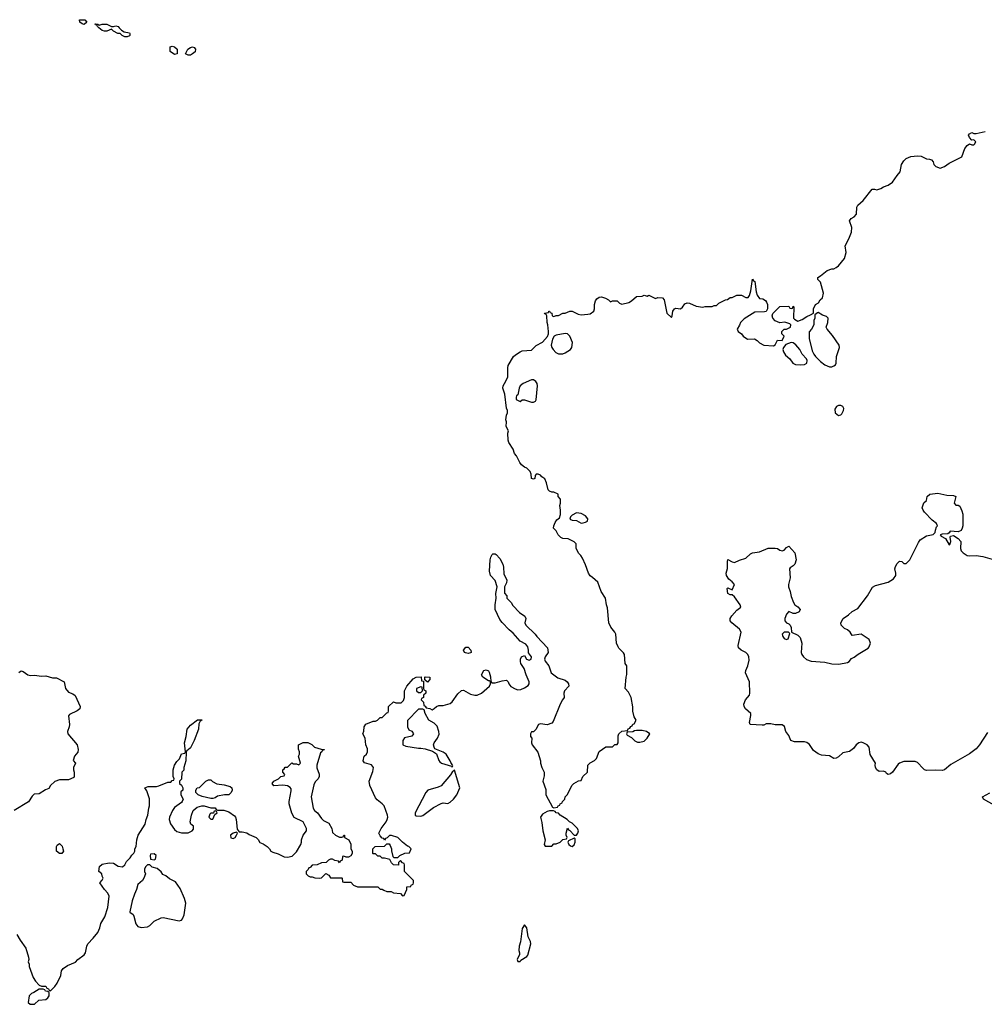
# Model space of a CAD drawing. Header units: inches. Extents: x 2106670 to 2322961, y 36024 to 224899.
# Tile 45 of 256: x 2167458 to 2176002, y 81354 to 90071. Entities that reach past the tile are written whole.
import ezdxf

# ---------------------------------------------------------------- set-up
doc = ezdxf.new("R2010")
doc.units = ezdxf.units.IN
doc.header["$MEASUREMENT"] = 0
for name, color, linetype in [('C1068', 7, 'Continuous'), ('C1069', 7, 'Continuous'), ('C1078', 7, 'Continuous')]:
    doc.layers.add(name, color=color, linetype=linetype)

msp = doc.modelspace()

# ---------------------------------------------------------------- linework, layer by layer
at = {"layer": 'C1068', "color": 5, "elevation": 60}
for points in [[(2168340.6, 90000), (2168359.6, 89979.6), (2168383.6, 89963.6), (2168430, 89954), (2168434, 89950), (2168434, 89930), (2168430, 89928), (2168410, 89918), (2168390, 89918), (2168366, 89930), (2168348, 89948), (2168326, 89950), (2168290, 89968.7), (2168270, 89988), (2168230, 89969), (2168210, 89969), (2168190, 89975.3), (2168158.7, 90000)], [(2167450, 84290.7), (2167470, 84306), (2167490, 84301), (2167530, 84271.3), (2167550, 84266), (2167590, 84266.8), (2167650, 84258.8), (2167690, 84261), (2167750, 84244.7), (2167783.6, 84243.6), (2167852, 84210), (2167864.7, 84150), (2167890, 84118), (2167930, 84103), (2167950, 84086.8), (2167994.8, 83990), (2167990, 83969), (2167967.5, 83952.5), (2167900.7, 83919.3), (2167891, 83909), (2167900.7, 83830), (2167897.3, 83810), (2167881, 83770), (2167884.7, 83750), (2167966, 83650), (2167976, 83610), (2167974.4, 83585.6), (2167942.8, 83550), (2167932, 83512), (2167952, 83490), (2167934, 83450), (2167934, 83430), (2167942, 83410), (2167942, 83370), (2167936.9, 83363.1), (2167890, 83342), (2167810, 83342), (2167770, 83328), (2167732, 83290), (2167716, 83264), (2167686.4, 83253.6), (2167630, 83218), (2167586.4, 83213.6), (2167570, 83198), (2167534.8, 83145.2), (2167410, 83068.7)], [(2167433.2, 81973.2), (2167461.4, 81921.4), (2167511, 81850), (2167536, 81770), (2167538, 81750), (2167532, 81730), (2167542, 81710), (2167542, 81690), (2167578, 81590), (2167598, 81558), (2167630, 81522), (2167650, 81514), (2167690, 81514), (2167698, 81498), (2167714, 81490), (2167718, 81478), (2167730, 81474), (2167750, 81492), (2167770, 81512), (2167790, 81542), (2167821.2, 81610), (2167829.4, 81650.6), (2167842, 81670), (2167882.5, 81697.5), (2167953.6, 81726.4), (2167974, 81750), (2168030, 81790.7), (2168041.6, 81810), (2168052, 81870), (2168060.9, 81890), (2168110, 81940.4), (2168149.9, 81990.1), (2168167, 82030), (2168176, 82070), (2168212.3, 82127.7), (2168237.3, 82210), (2168249.3, 82310), (2168238.6, 82338.6), (2168208.7, 82370), (2168168, 82430), (2168190, 82454), (2168198, 82470), (2168188.4, 82488.4), (2168186, 82510), (2168158, 82530), (2168164.7, 82575.3), (2168190, 82596), (2168250, 82606.8), (2168290, 82604.7), (2168330, 82578), (2168370, 82572), (2168388, 82590), (2168403.1, 82616.9), (2168438, 82650), (2168450, 82674), (2168468.4, 82691.6), (2168478, 82710), (2168478, 82730), (2168488.7, 82751.3), (2168496, 82810), (2168507.3, 82850), (2168569.5, 82950), (2168577.2, 82990), (2168592.7, 83030), (2168601.2, 83090), (2168609, 83110), (2168607.3, 83172.7), (2168583.1, 83243.1), (2168566, 83270), (2168596.4, 83283.6), (2168670, 83282.8), (2168690, 83286.8), (2168770, 83322), (2168798, 83322), (2168810, 83334), (2168822, 83338), (2168826, 83350), (2168818, 83370), (2168818, 83430), (2168829, 83470), (2168850, 83504.7), (2168874, 83526), (2168890, 83572), (2168922, 83578), (2168926, 83590), (2168919, 83670), (2168933.6, 83726.4), (2168942.7, 83790), (2168970, 83826), (2169032.7, 83872.7), (2169070, 83874), (2169072, 83870), (2169058, 83862), (2169043.6, 83836.4), (2169041, 83790), (2169004.7, 83690), (2168970, 83626), (2168950, 83606), (2168938, 83602), (2168932.7, 83587.3), (2168931, 83510), (2168911.3, 83450), (2168911.6, 83428.4), (2168894, 83410), (2168891.6, 83348.4), (2168874, 83330), (2168874, 83310), (2168890, 83294), (2168902, 83270), (2168902, 83250), (2168886, 83234), (2168884.7, 83210), (2168904.7, 83170), (2168898, 83150), (2168890, 83142), (2168830, 83095.3), (2168810.6, 83069.4), (2168784, 83010), (2168782.8, 82990), (2168793.2, 82953.2), (2168830, 82901), (2168850, 82884.7), (2168890, 82871.3), (2168950, 82872), (2168986, 82890), (2168996.4, 82903.6), (2168998, 82930), (2168975.3, 82950), (2168969.3, 82970), (2168979.3, 83030), (2168995.3, 83070), (2169030, 83098), (2169070, 83111.3), (2169091.1, 83111.1), (2169150, 83092), (2169190, 83094), (2169198, 83078), (2169210, 83074), (2169267.3, 83072.7), (2169310, 83058), (2169362, 83022), (2169370.6, 83010.6), (2169374.8, 82990), (2169384.7, 82904.7), (2169402, 82882), (2169430, 82882), (2169470, 82871), (2169490, 82858), (2169551.6, 82831.6), (2169570, 82814), (2169586, 82786), (2169614.4, 82774.4), (2169650, 82751.3), (2169671.3, 82730), (2169682, 82710), (2169699.8, 82699.8), (2169746.4, 82686.4), (2169799.6, 82659.6), (2169830, 82658), (2169870, 82664.7), (2169910, 82704.7), (2169949, 82770), (2169955.3, 82790), (2169955.3, 82810), (2169968.7, 82850), (2169998, 82890), (2169998, 82910), (2169968.4, 82968.4), (2169890, 83009), (2169867.7, 83047.7), (2169846, 83130), (2169846, 83150), (2169864, 83244), (2169862, 83262), (2169854.6, 83274.6), (2169830, 83288.7), (2169790, 83295.3), (2169710, 83289), (2169695.3, 83310), (2169708.7, 83330), (2169749.2, 83350.8), (2169770, 83372), (2169802, 83378), (2169806, 83390), (2169788.4, 83408.4), (2169788, 83430), (2169802, 83438), (2169810, 83454), (2169830, 83454), (2169868.4, 83491.6), (2169883.6, 83483.6), (2169910, 83482), (2169930, 83474), (2169946, 83490), (2169928, 83550), (2169935.3, 83570), (2169935.3, 83590), (2169928.4, 83611.6), (2169928.7, 83650), (2169970, 83672), (2170000, 83671.5)], [(2170000, 82535.6), (2169994, 82530), (2169994, 82510), (2170000, 82504)]]:
    msp.add_lwpolyline(points, dxfattribs=at)
for points in [[(2168830, 89764), (2168790, 89788.7), (2168790, 89832), (2168810, 89838), (2168830, 89831.3), (2168852, 89810), (2168854, 89770), (2168850, 89768)], [(2168950, 89758), (2168926, 89770), (2168948.7, 89810), (2168970, 89824.7), (2168990, 89831.3), (2169003.6, 89823.6), (2169014, 89810), (2169012.7, 89787.3), (2168990, 89768), (2168970, 89758)], [(2169150, 83175.3), (2169073.6, 83193.6), (2169038, 83210), (2169018, 83230), (2169018, 83250), (2169028.9, 83271.1), (2169050, 83274), (2169108, 83330), (2169130, 83342), (2169150, 83342), (2169166.4, 83326.4), (2169205.4, 83305.4), (2169270, 83298), (2169322, 83282), (2169338, 83270), (2169341, 83250), (2169330.6, 83229.4), (2169310.5, 83209.5), (2169271.6, 83208.4), (2169210, 83195.3), (2169190, 83182), (2169170, 83175.3)], [(2169190, 83066), (2169178, 83062), (2169174, 83046), (2169150, 83046), (2169143.6, 83036.4), (2169134, 83010), (2169150, 82994), (2169170, 82994), (2169186, 83034), (2169206, 83050), (2169202, 83062)], [(2169378, 82878), (2169350, 82868.7), (2169326, 82850), (2169327.5, 82827.5), (2169350, 82821), (2169368, 82830), (2169378, 82850), (2169386, 82870)], [(2167830, 82688.7), (2167809.3, 82689.3), (2167784, 82710), (2167784, 82750), (2167790, 82762), (2167810, 82778), (2167834.8, 82754.8), (2167841, 82730), (2167844.7, 82710)], [(2168650, 82686), (2168618, 82682), (2168614, 82670), (2168618, 82638), (2168650, 82634), (2168662, 82638), (2168666, 82670)], [(2168610, 82588), (2168590, 82588), (2168572, 82570), (2168564.7, 82550), (2168564.7, 82530), (2168571.3, 82510), (2168558.8, 82470), (2168546, 82450), (2168504.9, 82415.1), (2168494, 82370), (2168474, 82330), (2168454, 82270), (2168434, 82174), (2168434, 82170), (2168462, 82150), (2168470, 82134), (2168486.8, 82066.8), (2168504, 82044), (2168533, 82033), (2168590, 82040.7), (2168610, 82050.8), (2168649.7, 82090.3), (2168710, 82120.7), (2168730, 82124), (2168870, 82093.4), (2168890, 82098.8), (2168901.2, 82110), (2168914.8, 82145.2), (2168929.2, 82250), (2168918, 82290), (2168878, 82378), (2168837.5, 82437.5), (2168784.1, 82464.1), (2168752.5, 82492.5), (2168724.7, 82504.7), (2168710, 82526), (2168676.4, 82556.4), (2168630, 82568.7)], [(2167630, 81488), (2167582.8, 81457.2), (2167562, 81450), (2167542, 81430), (2167534, 81370), (2167550, 81354), (2167590, 81354), (2167628.4, 81391.6), (2167690, 81398), (2167708, 81410), (2167718, 81430), (2167718, 81458), (2167707.3, 81467.3), (2167686, 81470), (2167682, 81482), (2167667.3, 81487.3)]]:
    msp.add_lwpolyline(points, close=True, dxfattribs=at)
at = {"layer": 'C1069', "color": 5, "elevation": 60}
msp.add_lwpolyline([(2168030, 90029.2), (2168010, 90035.3), (2167990, 90048.7), (2167988.9, 90071.1), (2168034, 90070), (2168054, 90050)], close=True, dxfattribs=at)
msp.add_lwpolyline([(2168158.7, 90000), (2168146, 90010), (2168142, 90022), (2168130, 90026), (2168126, 90034), (2168150, 90032), (2168162, 90022), (2168190, 90031.3), (2168230, 90030.8), (2168271.6, 90011.6), (2168290, 90011.3), (2168310, 90018), (2168330, 90011.3), (2168340.6, 90000)], dxfattribs=at)
at = {"layer": 'C1078', "color": 5}
for points, elevation in [([(2170000, 82504), (2170014, 82490), (2170030, 82482), (2170050, 82482), (2170072.7, 82472.7), (2170110, 82472), (2170130, 82474), (2170170, 82512), (2170196.9, 82496.9), (2170210, 82474), (2170310, 82474), (2170314, 82470), (2170318, 82438), (2170330, 82434), (2170390, 82434), (2170414, 82410), (2170450, 82394), (2170630, 82394), (2170650, 82374), (2170670, 82374), (2170683.6, 82363.6), (2170710, 82354), (2170747.3, 82352.7), (2170770, 82342), (2170830, 82334), (2170850, 82314), (2170862, 82318), (2170886, 82370), (2170887.3, 82392.7), (2170922, 82398), (2170926, 82410), (2170942, 82418), (2170946, 82430), (2170946, 82450), (2170866, 82530), (2170866, 82590), (2170862, 82602), (2170847.3, 82607.3), (2170830, 82626), (2170814, 82610), (2170812.7, 82587.3), (2170768.4, 82588.4), (2170750, 82606), (2170735.3, 82635.3), (2170690, 82648), (2170668.4, 82648.4), (2170650, 82666), (2170630, 82666), (2170610, 82686), (2170590, 82686), (2170586, 82690), (2170586, 82730), (2170606, 82750), (2170690, 82754), (2170710, 82774), (2170730, 82774), (2170739.6, 82759.6), (2170751.1, 82731.1), (2170751.6, 82711.6), (2170763.6, 82663.6), (2170772.7, 82652.7), (2170807.3, 82652.7), (2170826, 82670), (2170870, 82692), (2170910, 82694), (2170926, 82730), (2170906, 82750), (2170894, 82754), (2170848.9, 82788.9), (2170806, 82830), (2170750, 82848), (2170732.7, 82847.3), (2170712.7, 82827.3), (2170698, 82822), (2170690, 82806), (2170682, 82822), (2170670, 82826), (2170650, 82846), (2170638, 82870), (2170659, 82910), (2170704, 82970), (2170714, 82990), (2170719, 83010), (2170717.2, 83030), (2170685.2, 83110), (2170669, 83130), (2170624.8, 83164.8), (2170610, 83182), (2170559, 83290), (2170554, 83330), (2170584.8, 83415.2), (2170591.9, 83451.9), (2170574.7, 83474.7), (2170512.5, 83492.5), (2170499, 83510), (2170509, 83550), (2170528.7, 83570), (2170539, 83590), (2170537.2, 83617.2), (2170524, 83650), (2170518, 83710), (2170498, 83750), (2170507.3, 83772.7), (2170508.4, 83811.6), (2170524.7, 83835.3), (2170590, 83862), (2170610, 83862), (2170626, 83870), (2170650, 83894), (2170670, 83894), (2170710, 83934), (2170722, 83938), (2170726, 83950), (2170726, 83990), (2170768.4, 84031.6), (2170790, 84022), (2170838, 84022), (2170856.4, 84043.6), (2170866, 84070), (2170866, 84130), (2170888, 84170), (2170943.1, 84236.9), (2170968.4, 84251.6), (2171012.7, 84252.7), (2171018, 84218), (2171034, 84214), (2171034, 84150), (2171038, 84138), (2171054, 84130), (2171054, 84110), (2171034, 84090), (2171034, 84070), (2171018, 84062), (2171014, 84050), (2171034, 84030), (2171038, 83998), (2171050, 83994), (2171058, 83978), (2171091.6, 83971.6), (2171110, 83962), (2171130, 83972), (2171150, 83991.3), (2171170, 83998), (2171210, 83998), (2171270, 84018), (2171290, 84032), (2171338, 84102), (2171370, 84131.3), (2171390, 84136), (2171450, 84101), (2171490, 84090.8), (2171510, 84090.8), (2171548.7, 84110), (2171619, 84170), (2171628.7, 84190), (2171628, 84210), (2171619, 84219), (2171610, 84219), (2171561.2, 84250), (2171549.3, 84270), (2171569.2, 84310), (2171590, 84316), (2171610, 84306), (2171615.6, 84295.6), (2171626.8, 84253.2), (2171631, 84211), (2171641, 84201), (2171670, 84200.7), (2171730, 84218.4), (2171770, 84224.7), (2171784.7, 84210), (2171790.8, 84190), (2171808.1, 84168.1), (2171845.8, 84145.8), (2171870, 84138.8), (2171897.5, 84142.5), (2171930, 84154.8), (2171962.7, 84177.3), (2171969.3, 84190.7), (2171969.3, 84210), (2171962.9, 84230), (2171943.6, 84270), (2171925.6, 84325.6), (2171896, 84370), (2171893.2, 84390), (2171894, 84410), (2171904, 84430), (2171930, 84442), (2171948.2, 84408.2), (2171970, 84400.5), (2171989, 84410), (2171991.6, 84431.6), (2171965.6, 84465.6), (2171966, 84490), (2171958.7, 84518.7), (2171941.3, 84541.3), (2171890, 84569.6), (2171830, 84641.2), (2171794, 84670), (2171730, 84734), (2171710, 84762), (2171669, 84850), (2171669, 84890), (2171679, 84950), (2171675.3, 84990), (2171688, 85050), (2171670, 85106), (2171628.7, 85150), (2171619, 85190), (2171624, 85290), (2171630, 85314), (2171643.1, 85336.9), (2171650, 85342), (2171670, 85342), (2171676.9, 85336.9), (2171710, 85302), (2171738, 85250), (2171743.6, 85223.6), (2171745.4, 85165.4), (2171771.3, 85110), (2171770, 85086), (2171752, 85050), (2171752, 85010), (2171752.7, 84992.7), (2171772, 84970), (2171774, 84950), (2171812, 84910), (2171825.4, 84885.4), (2171883.5, 84823.5), (2171931, 84790), (2171941, 84770), (2171932, 84730), (2171942, 84710), (2172024.7, 84630), (2172038, 84610), (2172132, 84510), (2172138, 84470), (2172111.3, 84430), (2172106.8, 84410), (2172111.1, 84391.1), (2172144.7, 84350), (2172164.7, 84290), (2172225.8, 84245.8), (2172290, 84222.8), (2172308.1, 84208.1), (2172319.1, 84190), (2172322, 84170), (2172283, 84130), (2172278, 84110), (2172281, 84070), (2172264.7, 84050), (2172244.7, 84010), (2172183.5, 83856.5), (2172170, 83842), (2172130, 83828.7), (2172070, 83838), (2172054, 83830), (2172030, 83786), (2172010, 83766), (2171990, 83766), (2171982, 83750), (2171983.6, 83723.6), (2171994, 83710), (2171991.3, 83670), (2171998, 83650), (2172046.4, 83586.4), (2172072, 83510), (2172072, 83490), (2172082, 83450), (2172102, 83410), (2172103.6, 83376.4), (2172092, 83330), (2172116.9, 83256.9), (2172118, 83210), (2172178, 83098), (2172190, 83094), (2172222, 83098), (2172226, 83110), (2172242, 83118), (2172246, 83130), (2172262, 83138), (2172266, 83150), (2172286, 83170), (2172288, 83190), (2172308, 83210), (2172350, 83294), (2172366, 83310), (2172408.4, 83331.6), (2172430, 83334), (2172446, 83370), (2172486, 83410), (2172489.1, 83470.9), (2172510, 83492), (2172548.9, 83511.1), (2172568, 83530), (2172589.2, 83590.8), (2172650, 83634), (2172710, 83634), (2172730, 83654), (2172750, 83654), (2172758, 83670), (2172758, 83730), (2172766, 83750), (2172790, 83772), (2172842, 83778), (2172848, 83792), (2172862, 83798), (2172870, 83814), (2172882, 83818), (2172890, 83834), (2172902, 83838), (2172918, 83870), (2172900.4, 83900.4), (2172888, 83950), (2172887.3, 83987.3), (2172873.2, 84070), (2172850, 84118), (2172822, 84150), (2172829, 84250), (2172834.6, 84274.6), (2172835.3, 84350), (2172822, 84370), (2172815.1, 84450), (2172807, 84467), (2172765.6, 84505.6), (2172758, 84518), (2172745.2, 84550), (2172737.2, 84630), (2172729, 84650), (2172694, 84694), (2172676, 84730), (2172663.1, 84863.1), (2172655.3, 84890), (2172648, 84950), (2172609.1, 85009.1), (2172578, 85090), (2172532.9, 85132.9), (2172510, 85148.7), (2172495.3, 85170), (2172470, 85246), (2172443.1, 85303.1), (2172428.4, 85328.4), (2172410, 85346), (2172388, 85390), (2172388, 85430), (2172370, 85448), (2172316.4, 85476.4), (2172270, 85478), (2172250, 85488), (2172228, 85510), (2172210, 85546), (2172186, 85570), (2172188, 85590), (2172200.2, 85619.8), (2172216.4, 85643.6), (2172238, 85662), (2172248.7, 85690), (2172248.7, 85730), (2172242, 85770), (2172248, 85790), (2172247.3, 85827.3), (2172228, 85850), (2172226, 85870), (2172190, 85888), (2172170, 85888), (2172150, 85898), (2172138, 85910), (2172124, 85970), (2172110, 86006), (2172083.1, 86023.1), (2172070, 86038), (2172050, 86048), (2172032.7, 86047.3), (2172023.6, 86036.4), (2172022, 86010), (2172010, 86002), (2171990, 86008), (2171988.4, 86048.4), (2171978, 86070), (2171950, 86102), (2171930, 86109), (2171902, 86130), (2171888, 86150), (2171858, 86210), (2171842, 86230), (2171828.7, 86270), (2171790, 86328), (2171784, 86350), (2171782, 86410), (2171788, 86430), (2171768, 86470), (2171768.7, 86510), (2171764, 86530), (2171769.1, 86569.1), (2171777.2, 86590), (2171777.2, 86610), (2171769.3, 86630.7), (2171756, 86756), (2171736, 86810), (2171740.9, 86830), (2171765.2, 86870), (2171781.2, 86910), (2171781.2, 86990), (2171785.2, 87010), (2171832.1, 87087.9), (2171850, 87102.8), (2171890, 87130.8), (2171910, 87138.8), (2171990, 87146.8), (2172031.9, 87188.1), (2172090, 87216), (2172133.2, 87266.8), (2172142, 87290), (2172142, 87310), (2172135.3, 87370), (2172128.9, 87391.1), (2172126, 87450), (2172122, 87462), (2172110, 87466), (2172107.3, 87472.7), (2172142, 87478), (2172146, 87490), (2172151.6, 87491.6), (2172158, 87478), (2172171.6, 87471.6), (2172174, 87450), (2172190, 87442), (2172208.4, 87451.6), (2172230, 87452), (2172270, 87472), (2172290, 87472), (2172330, 87491.3), (2172350, 87491), (2172404.5, 87464.5), (2172430, 87458.8), (2172490, 87462.8), (2172512.1, 87467.9), (2172544, 87490), (2172549.3, 87510.7), (2172549.4, 87550), (2172558.9, 87581.1), (2172570, 87598.8), (2172590, 87613.4), (2172610, 87618.8), (2172646.4, 87606.4), (2172674, 87590), (2172690, 87574), (2172710, 87582), (2172750, 87582), (2172770, 87562), (2172792, 87552), (2172852.9, 87567.1), (2172878, 87582), (2172920.4, 87619.6), (2172970, 87624.7), (2172990, 87631), (2173015.3, 87624.7), (2173030, 87631), (2173090, 87602), (2173109, 87611), (2173150.8, 87610), (2173166, 87590), (2173190, 87474), (2173230, 87434), (2173238, 87450), (2173242, 87490), (2173258, 87510), (2173270, 87516), (2173310, 87511), (2173330, 87524.7), (2173350, 87554.8), (2173370, 87564), (2173390, 87560.7), (2173450, 87536), (2173510, 87524.7), (2173530, 87532), (2173590, 87532), (2173610, 87542), (2173630, 87542), (2173650, 87562), (2173708.4, 87591.6), (2173727.3, 87592.7), (2173750, 87612), (2173767.3, 87612.7), (2173810, 87632), (2173850, 87631.3), (2173890, 87612), (2173910, 87612), (2173922, 87630), (2173935.3, 87670), (2173950, 87774), (2173958, 87758), (2173970, 87754), (2173982, 87662), (2173991.1, 87631.1), (2174010, 87602), (2174039.6, 87599.6), (2174063.6, 87583.6), (2174074, 87570), (2174082, 87550), (2174082, 87510), (2174071.1, 87488.9), (2174055.3, 87484.7), (2173970, 87482), (2173876.1, 87423.9), (2173841, 87390), (2173834.4, 87365.6), (2173812, 87330), (2173822, 87310), (2173851.1, 87291.1), (2173864.7, 87270), (2173903, 87243), (2173966, 87246), (2173990, 87231.3), (2174010.7, 87210.7), (2174050, 87191), (2174135.3, 87184.7), (2174148.4, 87191.6), (2174170, 87234), (2174210, 87232), (2174228.7, 87270), (2174208, 87290), (2174209, 87311), (2174230, 87332), (2174250, 87332), (2174286, 87350), (2174288, 87370), (2174279, 87379), (2174234.6, 87394.6), (2174190, 87388), (2174150, 87404), (2174129, 87430), (2174122, 87450), (2174128.7, 87471.3), (2174190, 87532), (2174270, 87534), (2174278, 87518), (2174290, 87514), (2174302, 87518), (2174310, 87534), (2174314, 87530), (2174312, 87430), (2174319.6, 87419.6), (2174350, 87402), (2174390, 87418), (2174430, 87444.7), (2174463.1, 87456.9), (2174488, 87472), (2174488.7, 87510), (2174508, 87550), (2174534.6, 87565.4), (2174548, 87590), (2174568, 87610), (2174579, 87650), (2174550, 87746), (2174528, 87770), (2174526, 87790), (2174550, 87802), (2174609.4, 87850.6), (2174650, 87864.7), (2174670, 87866), (2174690, 87876), (2174710, 87891.3), (2174763.2, 87956.8), (2174777.2, 88010), (2174768.7, 88070), (2174802, 88130), (2174826, 88190), (2174828, 88230), (2174808.7, 88290), (2174822, 88310), (2174850, 88326), (2174869.2, 88350), (2174874, 88410), (2174882, 88430), (2174929.4, 88470.6), (2175008, 88570), (2175030, 88571), (2175050, 88566), (2175084.7, 88575.3), (2175110, 88591.3), (2175150, 88604.7), (2175190, 88631.3), (2175230, 88692), (2175256.5, 88723.5), (2175269.7, 88790.4), (2175290, 88822.8), (2175310, 88842.8), (2175350, 88858.8), (2175410, 88866.8), (2175443.5, 88863.5), (2175490, 88838), (2175516.9, 88836.9), (2175534, 88830), (2175550, 88814), (2175554, 88790), (2175571.6, 88771.6), (2175610, 88758), (2175650, 88771), (2175690, 88801), (2175802, 88858), (2175829.5, 88930.5), (2175850, 88958), (2175870, 88972), (2175890, 88964.7), (2175910, 88964.7), (2175915.3, 88970), (2175928, 88990), (2175910, 89008), (2175890, 89006), (2175870, 89028), (2175862, 89050), (2175870, 89062), (2175890, 89071), (2175910, 89064.7), (2175930, 89064.7), (2176010, 89080.7)], 60), ([(2176030, 83761.3), (2175959.7, 83650), (2175930, 83615.5), (2175870, 83571.6), (2175704.2, 83475.8), (2175649.2, 83430.8), (2175630, 83423.5), (2175570, 83427.1), (2175490, 83424.2), (2175472.7, 83430), (2175460.3, 83440.3), (2175410, 83496.2), (2175390, 83503.6), (2175290, 83503), (2175250.8, 83490), (2175239, 83481), (2175190, 83409), (2175170, 83394), (2175150, 83388.7), (2175136.4, 83396.4), (2175128.4, 83408.4), (2175110, 83418), (2175070, 83415.3), (2175050, 83428.7), (2175039, 83450), (2175035.3, 83470), (2175038, 83490), (2174990, 83566), (2174981.2, 83630), (2174964, 83650), (2174930, 83669.2), (2174910, 83674), (2174890, 83669), (2174866, 83650), (2174842, 83618), (2174806.8, 83593.2), (2174750, 83581.2), (2174710, 83545.2), (2174690, 83533.2), (2174670, 83529.2), (2174630, 83552.7), (2174558.9, 83558.9), (2174530, 83572), (2174490, 83602), (2174454.4, 83654.4), (2174430, 83671.2), (2174410, 83677.7), (2174319.2, 83679.2), (2174288.2, 83688.2), (2174270, 83734), (2174244, 83770), (2174233.2, 83813.2), (2174210, 83828.7), (2174150, 83829), (2174110, 83836), (2174070, 83836), (2174050, 83825.2), (2174035.5, 83824.5), (2173928, 83830), (2173922, 83850), (2173935.3, 83910), (2173935.3, 83930), (2173885.2, 83970), (2173875.1, 83990), (2173872.3, 84010), (2173886.6, 84050), (2173920.9, 84090), (2173923.7, 84110), (2173922.7, 84210), (2173886, 84290), (2173889.4, 84310), (2173908.2, 84351.8), (2173917.8, 84402.2), (2173917.2, 84430), (2173908.4, 84450), (2173890, 84468.4), (2173847.8, 84490), (2173825.6, 84510), (2173822.9, 84530), (2173847.3, 84650), (2173834, 84674), (2173766.6, 84730), (2173749.6, 84750), (2173751.6, 84770), (2173766, 84794), (2173810, 84842), (2173844, 84870), (2173839, 84890), (2173790, 84962), (2173770, 84978), (2173750, 84978), (2173729, 84990), (2173724, 85036), (2173730, 85042), (2173770, 85024.7), (2173788.7, 85070), (2173770, 85095.3), (2173738, 85118), (2173719, 85150), (2173714, 85170), (2173726.2, 85213.8), (2173726, 85274), (2173730, 85292), (2173770, 85271), (2173790, 85266.8), (2173834, 85286), (2173890, 85302.4), (2173930, 85343), (2173950, 85352.2), (2174010, 85358.9), (2174088.7, 85391.3), (2174150, 85393.8), (2174170, 85389.4), (2174190, 85375.8), (2174210, 85369.2), (2174230, 85375.5), (2174250, 85397.6), (2174270, 85409), (2174322.5, 85350), (2174335.8, 85290), (2174323.9, 85250), (2174310, 85236.1), (2174281.1, 85218.9), (2174275.8, 85210), (2174283.6, 85130), (2174268, 85070), (2174268.1, 85050), (2174281.8, 85010), (2174290, 84964.7), (2174310.6, 84910.6), (2174324.7, 84890), (2174350, 84874), (2174370.5, 84850), (2174360.7, 84830), (2174330, 84814.5), (2174310, 84815.1), (2174270, 84832.7), (2174250, 84809), (2174235.5, 84770), (2174236, 84750), (2174250, 84731.3), (2174270, 84722), (2174282, 84710), (2174292, 84690), (2174294, 84650), (2174350, 84622), (2174370, 84602), (2174386, 84550), (2174381, 84470), (2174386, 84450), (2174401, 84430), (2174427, 84407), (2174469.3, 84390.7), (2174590, 84383.8), (2174650, 84368), (2174714.8, 84365.2), (2174790, 84380.7), (2174804, 84390), (2174825.2, 84414.8), (2174850, 84426), (2174885.4, 84454.6), (2174973, 84507), (2174982, 84518), (2174993.2, 84550), (2174982.5, 84582.5), (2174911.2, 84631.2), (2174830, 84618), (2174813.2, 84650), (2174790, 84669.4), (2174762.3, 84682.3), (2174733.2, 84710), (2174732.3, 84730), (2174752.7, 84770), (2174799.1, 84800.9), (2174830, 84831), (2174880.9, 84859.1), (2174967, 84970), (2175011.6, 85048.4), (2175038, 85062), (2175150, 85090.7), (2175198.4, 85121.6), (2175217.2, 85150), (2175219, 85170), (2175209.4, 85210), (2175214, 85230), (2175230, 85258), (2175250, 85278), (2175270, 85274), (2175290, 85258), (2175310, 85258), (2175341.2, 85290), (2175418, 85442), (2175435.1, 85464.9), (2175490, 85501), (2175550, 85512), (2175568, 85530), (2175568.9, 85551.1), (2175578, 85582), (2175586, 85590), (2175578, 85610), (2175539.5, 85639.5), (2175473.2, 85710), (2175459.3, 85730), (2175452.3, 85750), (2175466.6, 85793.4), (2175490, 85814), (2175495.3, 85850), (2175518, 85870), (2175590, 85879.3), (2175670, 85860.5), (2175730, 85858.8), (2175750.7, 85850.7), (2175734, 85790), (2175750, 85774), (2175770, 85772), (2175783.6, 85763.6), (2175804, 85724), (2175812.8, 85692.8), (2175810.8, 85590), (2175806.8, 85570), (2175796, 85550), (2175770, 85538), (2175698, 85542), (2175692, 85528), (2175679.6, 85520.4), (2175630, 85517.2), (2175612, 85510), (2175619.6, 85499.6), (2175657.3, 85477.3), (2175690, 85421), (2175696, 85424), (2175705.2, 85450), (2175698, 85490), (2175702, 85498), (2175730, 85504.7), (2175770, 85477.3), (2175793.4, 85450), (2175790.6, 85390), (2175796.3, 85370), (2175813.4, 85350), (2175850, 85326.7), (2175870, 85323.1), (2175930, 85327), (2175990, 85317.8), (2176070, 85295.6)], 40), ([(2170000, 83671.5), (2170010, 83671.3), (2170046, 83654), (2170070, 83631.3), (2170127.3, 83612.7), (2170154, 83610), (2170154, 83606), (2170138, 83602), (2170134, 83590), (2170121, 83579), (2170091, 83470), (2170091.3, 83448.7), (2170110.7, 83390.7), (2170110.8, 83370), (2170102, 83350), (2170075.3, 83324.7), (2170064, 83296), (2170041, 83190), (2170056, 83090), (2170070.6, 83070.6), (2170096, 83050), (2170130, 82998), (2170150, 82982), (2170196.9, 82956.9), (2170222, 82910), (2170230, 82874), (2170254, 82850), (2170290, 82834), (2170310, 82834), (2170322, 82838), (2170330, 82852), (2170334, 82850), (2170334, 82830), (2170372, 82810), (2170391.6, 82771.6), (2170392, 82730), (2170402, 82710), (2170402, 82690), (2170391.1, 82668.9), (2170370, 82658), (2170350, 82658), (2170330, 82666), (2170318, 82662), (2170314, 82630), (2170298, 82622), (2170290, 82606), (2170282, 82622), (2170248.4, 82628.4), (2170230, 82638), (2170210, 82638), (2170194, 82630), (2170171.6, 82608.4), (2170132.7, 82607.3), (2170091.6, 82588.4), (2170050, 82586), (2170030, 82566), (2170018, 82562), (2170012.7, 82547.3), (2170000, 82535.6)], 60), ([(2176090, 83115.6), (2175995.3, 83170), (2175986, 83190), (2176050, 83226.4)], 40)]:
    msp.add_lwpolyline(points, dxfattribs=dict(at, elevation=elevation))
for points, elevation in [([(2174530, 87478), (2174523.6, 87476.4), (2174502, 87458), (2174502, 87430), (2174492.7, 87407.3), (2174491.6, 87368.4), (2174472, 87330), (2174451.6, 87308.4), (2174451, 87250), (2174478, 87138), (2174490.6, 87110.6), (2174507.9, 87087.9), (2174550, 87046), (2174590, 87016), (2174630, 86998), (2174650, 86998), (2174670, 87006), (2174684, 87016), (2174689, 87030), (2174693.2, 87090), (2174719, 87170), (2174715.3, 87190), (2174656.6, 87276.6), (2174608.7, 87330), (2174602, 87350), (2174615.3, 87390), (2174618, 87430), (2174603.1, 87443.1), (2174570, 87455.3)], 60), ([(2172290, 87294), (2172210, 87278), (2172191.1, 87268.9), (2172176, 87244), (2172166, 87190), (2172171, 87170), (2172182.8, 87150), (2172205.8, 87125.8), (2172230, 87114), (2172270, 87114), (2172290, 87120.7), (2172335.3, 87150), (2172349, 87170), (2172353.6, 87213.6), (2172329.3, 87269.3), (2172310, 87288.7)], 60), ([(2174290, 87212.7), (2174244.4, 87195.6), (2174224.7, 87170), (2174216, 87150), (2174222.8, 87130), (2174240.2, 87100.3), (2174279.1, 87070), (2174304.9, 87030), (2174330, 87017.4), (2174370, 87014.3), (2174410, 87018.4), (2174429.3, 87030), (2174433.8, 87053.8), (2174426.6, 87070), (2174389.4, 87110), (2174366.6, 87150), (2174333.8, 87193.8), (2174310, 87209.4)], 60), ([(2171990, 86883.6), (2171916, 86850), (2171890.8, 86830), (2171882.8, 86810), (2171871.1, 86748.9), (2171858, 86742), (2171854, 86730), (2171854, 86710), (2171890, 86692), (2171910, 86706), (2171930, 86706.8), (2171990, 86686), (2172010, 86684.9), (2172025.8, 86694.2), (2172033.5, 86706.5), (2172045.1, 86830), (2172041.6, 86850), (2172030, 86866.6), (2172010, 86882)], 60), ([(2174710, 86655.1), (2174692.7, 86647.3), (2174678, 86622), (2174681.3, 86590), (2174710, 86568.1), (2174730, 86573.1), (2174738.7, 86581.3), (2174754.8, 86610), (2174756.3, 86630), (2174750, 86645.2), (2174730, 86654)], 60), ([(2172390, 85704), (2172350, 85684), (2172336, 85670), (2172331, 85650), (2172350, 85639.1), (2172390, 85637.1), (2172430, 85614.9), (2172450, 85615.6), (2172470, 85623.1), (2172486, 85630), (2172491.1, 85651.1), (2172470, 85679.5), (2172430, 85699.3)], 60), ([(2174230, 84648), (2174212, 84630), (2174218, 84610), (2174230, 84592), (2174250, 84584.7), (2174266, 84590), (2174278, 84638), (2174267.3, 84647.3)], 40), ([(2171430, 84461.2), (2171405.6, 84465.6), (2171398, 84470), (2171388, 84490), (2171410, 84516), (2171430, 84516), (2171454.8, 84490), (2171458, 84470), (2171450, 84466)], 60), ([(2171070, 84206), (2171046, 84226), (2171046, 84250), (2171050, 84254), (2171092, 84250), (2171091.6, 84228.4)], 60), ([(2171010, 84166), (2170974, 84150), (2170974, 84130), (2170990, 84114), (2171010, 84114), (2171026, 84130), (2171022, 84162)], 60), ([(2170990, 83968), (2170892.7, 83867.3), (2170892, 83810), (2170905.4, 83785.4), (2170930, 83772), (2170944.7, 83750), (2170930, 83728.7), (2170865.4, 83714.6), (2170851.3, 83690), (2170852, 83652), (2170878, 83638), (2170990, 83621), (2171010, 83622.8), (2171050, 83615.5), (2171115.3, 83595.3), (2171150.8, 83570.8), (2171171.1, 83511.1), (2171179.6, 83499.6), (2171194, 83490), (2171282, 83462), (2171290, 83454), (2171294, 83466), (2171290, 83478), (2171275.5, 83495.5), (2171272, 83510), (2171234, 83570), (2171210, 83586.6), (2171148.7, 83608.7), (2171136.5, 83616.5), (2171129.2, 83629.2), (2171122.7, 83650), (2171129.4, 83670), (2171159.5, 83710), (2171173, 83747), (2171171.2, 83770), (2171155.1, 83815.1), (2171130, 83842.7), (2171082, 83870), (2171048, 83930), (2171042, 83962), (2171027.3, 83967.3)], 60), ([(2172970, 83779.3), (2172921, 83779), (2172903.6, 83776.4), (2172887.3, 83767.3), (2172838, 83762), (2172834, 83750), (2172838, 83738), (2172876.9, 83716.9), (2172906.4, 83686.4), (2172930, 83676), (2172950, 83674.8), (2172990, 83684), (2173016, 83710), (2173038, 83750), (2173009.4, 83769.4)], 60), ([(2171310, 83426), (2171290, 83408.7), (2171275.2, 83384.8), (2171190.3, 83289.7), (2171164.8, 83275.2), (2171074, 83250), (2171055.5, 83230), (2170961, 83050), (2170961, 83030), (2170970, 83022.8), (2171010, 83018.8), (2171030, 83024.7), (2171124.7, 83095.3), (2171190, 83131.3), (2171210, 83138), (2171250, 83131.3), (2171270, 83142.8), (2171299.3, 83170), (2171329.4, 83210), (2171355.1, 83270)], 60), ([(2172150, 83068), (2172130, 83062), (2172090, 83038), (2172072, 83010), (2172083.6, 82963.6), (2172091.3, 82890), (2172112, 82810), (2172102, 82770), (2172112.7, 82752.7), (2172170, 82754), (2172190, 82774), (2172210, 82774), (2172246, 82790), (2172270, 82814), (2172302, 82818), (2172306, 82830), (2172298, 82850), (2172298, 82870), (2172310, 82914), (2172318, 82898), (2172330, 82894), (2172370, 82852), (2172390, 82852), (2172402, 82870), (2172408, 82890), (2172398, 82910), (2172350, 82958), (2172328.7, 82968.7), (2172308, 82990), (2172246, 83030), (2172230, 83046), (2172210, 83048), (2172202, 83062), (2172187.3, 83067.3)], 60), ([(2172370, 82826), (2172318, 82802), (2172314, 82790), (2172322, 82770), (2172336.9, 82756.9), (2172350, 82751.3), (2172370, 82764.7), (2172379, 82790), (2172378, 82818)], 60), ([(2171930, 82058), (2171910, 82026), (2171893.4, 81906.6), (2171880.7, 81870), (2171878, 81830), (2171884.7, 81810), (2171883.6, 81796.4), (2171864.7, 81750), (2171870, 81734), (2171890, 81734), (2171895.3, 81744.7), (2171950, 81778), (2171959, 81790), (2171986.6, 81890), (2171982.7, 81910), (2171962.7, 81950), (2171948.7, 82030)], 60)]:
    msp.add_lwpolyline(points, close=True, dxfattribs=dict(at, elevation=elevation))

doc.saveas('drawing.dxf')
